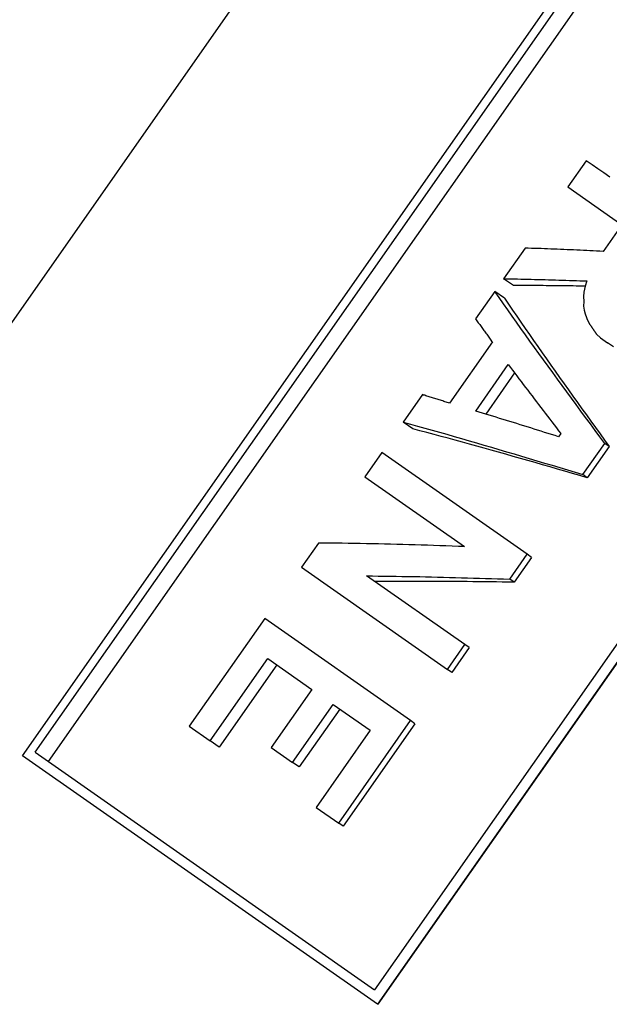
# Model space of a CAD drawing. Header units: millimetres. Extents: x -48 to 3548, y -17 to 396.
# Tile 5 of 26: x 203 to 214, y 177 to 196. Entities that reach past the tile are written whole.
import ezdxf

# ---------------------------------------------------------------- set-up
doc = ezdxf.new("R2010")
doc.units = ezdxf.units.MM
doc.layers.add('DETAIL', color=2, linetype='Continuous')

msp = doc.modelspace()

# ---------------------------------------------------------------- linework, layer by layer
at = {"layer": 'DETAIL'}
for p, q in [((211.679, 202.853), (199.353, 185.248)), ((203.043, 182.086), (215.089, 199.29)), ((203.28, 182.152), (215.117, 199.056)), ((215.362, 198.885), (203.526, 181.98)), ((221.486, 194.597), (209.649, 177.692)), ((221.748, 194.627), (209.702, 177.424)), ((221.755, 194.622), (209.709, 177.419)), ((213.621, 193.257), (213.278, 192.767)), ((213.278, 192.767), (214.289, 192.058)), ((214.289, 192.058), (213.938, 191.556)), ((212.474, 191.618), (212.071, 191.044)), ((212.254, 190.916), (212.071, 191.044)), ((213.635, 191.001), (213.6, 190.901)), ((211.904, 190.805), (211.544, 190.29)), ((212.086, 190.677), (211.904, 190.805)), ((213.6, 190.901), (213.576, 190.793)), ((213.576, 190.793), (213.57, 190.708)), ((213.57, 190.708), (213.574, 190.616)), ((213.574, 190.616), (213.568, 190.531)), ((213.568, 190.531), (213.581, 190.451)), ((213.581, 190.451), (213.603, 190.382)), ((213.603, 190.382), (213.624, 190.313)), ((213.812, 190.003), (213.887, 189.933)), ((213.887, 189.933), (214.018, 189.842)), ((211.859, 189.856), (211.054, 188.707)), ((214.132, 189.762), (214.018, 189.842)), ((211.546, 188.559), (212.158, 189.433)), ((212.276, 189.276), (211.734, 188.502)), ((210.547, 188.867), (210.187, 188.352)), ((210.369, 188.224), (210.187, 188.352)), ((213.144, 188.135), (213.103, 188.076)), ((213.558, 187.365), (213.969, 187.951)), ((214.052, 187.893), (213.641, 187.306)), ((214.052, 187.893), (213.969, 187.951)), ((209.784, 187.778), (209.466, 187.323)), ((212.511, 185.869), (209.784, 187.778)), ((209.466, 187.323), (211.337, 186.013)), ((213.641, 187.306), (213.558, 187.365)), ((208.595, 186.079), (208.277, 185.625)), ((212.184, 185.402), (212.511, 185.869)), ((212.594, 185.811), (212.511, 185.869)), ((212.594, 185.811), (212.267, 185.344)), ((208.277, 185.625), (211.016, 183.707)), ((211.342, 184.174), (209.499, 185.464)), ((212.267, 185.344), (212.184, 185.402)), ((207.587, 184.663), (206.171, 182.641)), ((210.324, 182.746), (207.587, 184.663)), ((211.016, 183.707), (211.342, 184.174)), ((211.425, 184.116), (211.342, 184.174)), ((211.425, 184.116), (211.098, 183.649)), ((206.564, 182.366), (207.644, 183.91)), ((207.813, 183.792), (206.732, 182.248)), ((207.644, 183.91), (208.473, 183.33)), ((211.098, 183.649), (211.016, 183.707)), ((208.473, 183.33), (207.711, 182.241)), ((208.11, 181.961), (208.873, 183.05)), ((208.873, 183.05), (209.566, 182.564)), ((208.996, 182.963), (208.234, 181.875)), ((208.976, 180.82), (210.324, 182.746)), ((210.407, 182.688), (209.059, 180.762)), ((210.407, 182.688), (210.324, 182.746)), ((206.171, 182.641), (206.564, 182.366)), ((209.566, 182.564), (208.552, 181.117)), ((206.732, 182.248), (206.564, 182.366)), ((203.28, 182.152), (209.649, 177.692)), ((207.711, 182.241), (208.11, 181.961)), ((209.702, 177.424), (203.043, 182.086)), ((208.234, 181.875), (208.11, 181.961)), ((208.552, 181.117), (208.976, 180.82)), ((209.059, 180.762), (208.976, 180.82)), ((209.709, 177.419), (209.702, 177.424))]:
    msp.add_line(p, q, dxfattribs=at)
at = {"layer": 'DETAIL', "flags": 128}
for points in [[(214.061, 192.952), (213.95, 193.029), (213.84, 193.106), (213.73, 193.182), (213.621, 193.257)], [(213.938, 191.556), (213.876, 191.559), (213.814, 191.562), (213.752, 191.565), (213.691, 191.568), (213.629, 191.571), (213.568, 191.574), (213.506, 191.577), (213.445, 191.58), (213.383, 191.583), (213.322, 191.585), (213.261, 191.588), (213.2, 191.591), (213.139, 191.593), (213.078, 191.596), (213.017, 191.598), (212.957, 191.601), (212.896, 191.603), (212.835, 191.606), (212.775, 191.608), (212.714, 191.61), (212.654, 191.612), (212.594, 191.614), (212.534, 191.616), (212.474, 191.618)], [(212.071, 191.044), (212.135, 191.043), (212.2, 191.042), (212.264, 191.04), (212.329, 191.039), (212.393, 191.038), (212.458, 191.036), (212.522, 191.035), (212.587, 191.033), (212.652, 191.032), (212.717, 191.03), (212.782, 191.028), (212.847, 191.026), (212.912, 191.025), (212.978, 191.023), (213.043, 191.021), (213.109, 191.019), (213.174, 191.017), (213.24, 191.014), (213.306, 191.012), (213.371, 191.01), (213.437, 191.008), (213.503, 191.005), (213.569, 191.003), (213.635, 191.001)], [(213.969, 187.951), (213.878, 188.073), (213.788, 188.194), (213.698, 188.316), (213.609, 188.437), (213.52, 188.558), (213.431, 188.679), (213.342, 188.8), (213.254, 188.92), (213.167, 189.04), (213.079, 189.16), (212.992, 189.28), (212.906, 189.399), (212.82, 189.518), (212.734, 189.637), (212.649, 189.755), (212.564, 189.873), (212.48, 189.991), (212.396, 190.108), (212.312, 190.225), (212.23, 190.342), (212.147, 190.458), (212.066, 190.574), (211.984, 190.69), (211.904, 190.805)], [(213.601, 190.903), (213.544, 190.905), (213.488, 190.905), (213.431, 190.906), (213.374, 190.907), (213.317, 190.908), (213.261, 190.909), (213.204, 190.91), (213.148, 190.911), (213.092, 190.911), (213.035, 190.912), (212.979, 190.912), (212.923, 190.913), (212.867, 190.913), (212.811, 190.914), (212.755, 190.914), (212.699, 190.915), (212.643, 190.915), (212.587, 190.915), (212.531, 190.916), (212.476, 190.916), (212.42, 190.916), (212.365, 190.916), (212.309, 190.916), (212.254, 190.916)], [(212.086, 190.677), (212.163, 190.564), (212.24, 190.452), (212.318, 190.339), (212.396, 190.225), (212.475, 190.111), (212.554, 189.997), (212.634, 189.883), (212.714, 189.768), (212.795, 189.653), (212.876, 189.537), (212.958, 189.421), (213.04, 189.305), (213.122, 189.189), (213.205, 189.072), (213.288, 188.955), (213.372, 188.838), (213.455, 188.721), (213.54, 188.603), (213.624, 188.485), (213.709, 188.367), (213.794, 188.249), (213.88, 188.13), (213.966, 188.011), (214.052, 187.893)], [(211.544, 190.29), (211.556, 190.272), (211.569, 190.254), (211.582, 190.236), (211.595, 190.218), (211.608, 190.2), (211.622, 190.182), (211.635, 190.164), (211.648, 190.146), (211.661, 190.128), (211.674, 190.11), (211.687, 190.092), (211.7, 190.074), (211.713, 190.056), (211.726, 190.038), (211.739, 190.019), (211.753, 190.001), (211.766, 189.983), (211.779, 189.965), (211.792, 189.947), (211.805, 189.929), (211.819, 189.911), (211.832, 189.892), (211.845, 189.874), (211.859, 189.856)], [(213.624, 190.313), (213.626, 190.309), (213.628, 190.304), (213.63, 190.3), (213.632, 190.295), (213.634, 190.291), (213.636, 190.287), (213.639, 190.282), (213.641, 190.278), (213.643, 190.273), (213.645, 190.269), (213.647, 190.265), (213.649, 190.26), (213.651, 190.256), (213.653, 190.251), (213.655, 190.247), (213.657, 190.243), (213.659, 190.238), (213.661, 190.234), (213.663, 190.23), (213.665, 190.225), (213.667, 190.221), (213.669, 190.216), (213.671, 190.212), (213.673, 190.208)], [(213.673, 190.208), (213.676, 190.203), (213.679, 190.199), (213.682, 190.195), (213.685, 190.191), (213.688, 190.186), (213.691, 190.182), (213.694, 190.178), (213.697, 190.174), (213.699, 190.169), (213.702, 190.165), (213.705, 190.161), (213.708, 190.157), (213.711, 190.152), (213.714, 190.148), (213.717, 190.144), (213.72, 190.14), (213.723, 190.135), (213.726, 190.131), (213.729, 190.127), (213.731, 190.123), (213.734, 190.118), (213.737, 190.114), (213.74, 190.11), (213.743, 190.105)], [(213.743, 190.105), (213.746, 190.101), (213.749, 190.097), (213.752, 190.093), (213.755, 190.088), (213.757, 190.084), (213.76, 190.08), (213.763, 190.076), (213.766, 190.071), (213.769, 190.067), (213.772, 190.063), (213.775, 190.059), (213.778, 190.054), (213.781, 190.05), (213.783, 190.046), (213.786, 190.041), (213.789, 190.037), (213.792, 190.033), (213.795, 190.029), (213.798, 190.024), (213.801, 190.02), (213.804, 190.016), (213.806, 190.012), (213.809, 190.007), (213.812, 190.003)], [(214.018, 189.842), (214.025, 189.838), (214.032, 189.834), (214.039, 189.831), (214.047, 189.827), (214.054, 189.824)], [(212.158, 189.433), (212.198, 189.379), (212.238, 189.326), (212.278, 189.272), (212.319, 189.219), (212.359, 189.165), (212.4, 189.112), (212.44, 189.058), (212.481, 189.004), (212.522, 188.95), (212.563, 188.896), (212.604, 188.843), (212.645, 188.788), (212.686, 188.734), (212.727, 188.68), (212.769, 188.626), (212.81, 188.572), (212.852, 188.517), (212.893, 188.463), (212.935, 188.409), (212.977, 188.354), (213.018, 188.299), (213.06, 188.245), (213.102, 188.19), (213.144, 188.135)], [(211.054, 188.707), (211.033, 188.714), (211.012, 188.721), (210.99, 188.728), (210.969, 188.734), (210.948, 188.741), (210.927, 188.748), (210.905, 188.754), (210.884, 188.761), (210.863, 188.768), (210.842, 188.774), (210.821, 188.781), (210.8, 188.788), (210.778, 188.794), (210.757, 188.801), (210.736, 188.808), (210.715, 188.814), (210.694, 188.821), (210.673, 188.827), (210.652, 188.834), (210.631, 188.841), (210.61, 188.847), (210.589, 188.854), (210.568, 188.86), (210.547, 188.867)], [(213.103, 188.076), (213.037, 188.097), (212.971, 188.117), (212.905, 188.138), (212.84, 188.159), (212.774, 188.179), (212.709, 188.2), (212.644, 188.22), (212.578, 188.241), (212.513, 188.261), (212.448, 188.281), (212.383, 188.302), (212.318, 188.322), (212.253, 188.342), (212.189, 188.362), (212.124, 188.382), (212.059, 188.402), (211.995, 188.422), (211.93, 188.442), (211.866, 188.461), (211.802, 188.481), (211.738, 188.501), (211.674, 188.52), (211.61, 188.54), (211.546, 188.559)], [(210.187, 188.352), (210.322, 188.315), (210.457, 188.277), (210.593, 188.239), (210.73, 188.2), (210.867, 188.161), (211.005, 188.122), (211.143, 188.083), (211.282, 188.043), (211.421, 188.002), (211.561, 187.962), (211.701, 187.921), (211.842, 187.88), (211.983, 187.838), (212.124, 187.796), (212.266, 187.754), (212.408, 187.712), (212.551, 187.669), (212.694, 187.626), (212.837, 187.583), (212.981, 187.54), (213.125, 187.496), (213.269, 187.453), (213.413, 187.409), (213.558, 187.365)], [(213.641, 187.306), (213.501, 187.348), (213.36, 187.388), (213.22, 187.429), (213.081, 187.47), (212.942, 187.51), (212.802, 187.55), (212.664, 187.59), (212.525, 187.63), (212.387, 187.669), (212.25, 187.708), (212.113, 187.747), (211.976, 187.786), (211.839, 187.824), (211.703, 187.862), (211.568, 187.9), (211.433, 187.937), (211.298, 187.974), (211.164, 188.011), (211.03, 188.048), (210.897, 188.084), (210.764, 188.119), (210.632, 188.155), (210.5, 188.19), (210.369, 188.224)], [(211.337, 186.013), (211.221, 186.018), (211.104, 186.022), (210.988, 186.026), (210.872, 186.03), (210.756, 186.034), (210.64, 186.038), (210.524, 186.042), (210.409, 186.045), (210.294, 186.048), (210.179, 186.052), (210.064, 186.055), (209.95, 186.058), (209.835, 186.06), (209.721, 186.063), (209.608, 186.065), (209.494, 186.068), (209.381, 186.07), (209.268, 186.071), (209.155, 186.073), (209.042, 186.075), (208.93, 186.076), (208.818, 186.077), (208.706, 186.078), (208.595, 186.079)], [(209.499, 185.464), (209.609, 185.463), (209.719, 185.461), (209.83, 185.46), (209.94, 185.458), (210.051, 185.457), (210.161, 185.455), (210.272, 185.453), (210.384, 185.451), (210.495, 185.449), (210.607, 185.446), (210.718, 185.444), (210.83, 185.441), (210.942, 185.438), (211.054, 185.436), (211.167, 185.433), (211.279, 185.43), (211.392, 185.427), (211.505, 185.423), (211.617, 185.42), (211.731, 185.417), (211.844, 185.413), (211.957, 185.41), (212.07, 185.406), (212.184, 185.402)], [(212.267, 185.344), (212.156, 185.346), (212.046, 185.347), (211.935, 185.349), (211.825, 185.351), (211.715, 185.352), (211.605, 185.353), (211.495, 185.355), (211.385, 185.356), (211.275, 185.357), (211.166, 185.358), (211.056, 185.359), (210.947, 185.359), (210.838, 185.36), (210.729, 185.36), (210.62, 185.361), (210.512, 185.361), (210.403, 185.361), (210.295, 185.361), (210.187, 185.361), (210.079, 185.361), (209.971, 185.361), (209.864, 185.36), (209.756, 185.36), (209.649, 185.359)]]:
    msp.add_lwpolyline(points, dxfattribs=at)

doc.saveas('drawing.dxf')
